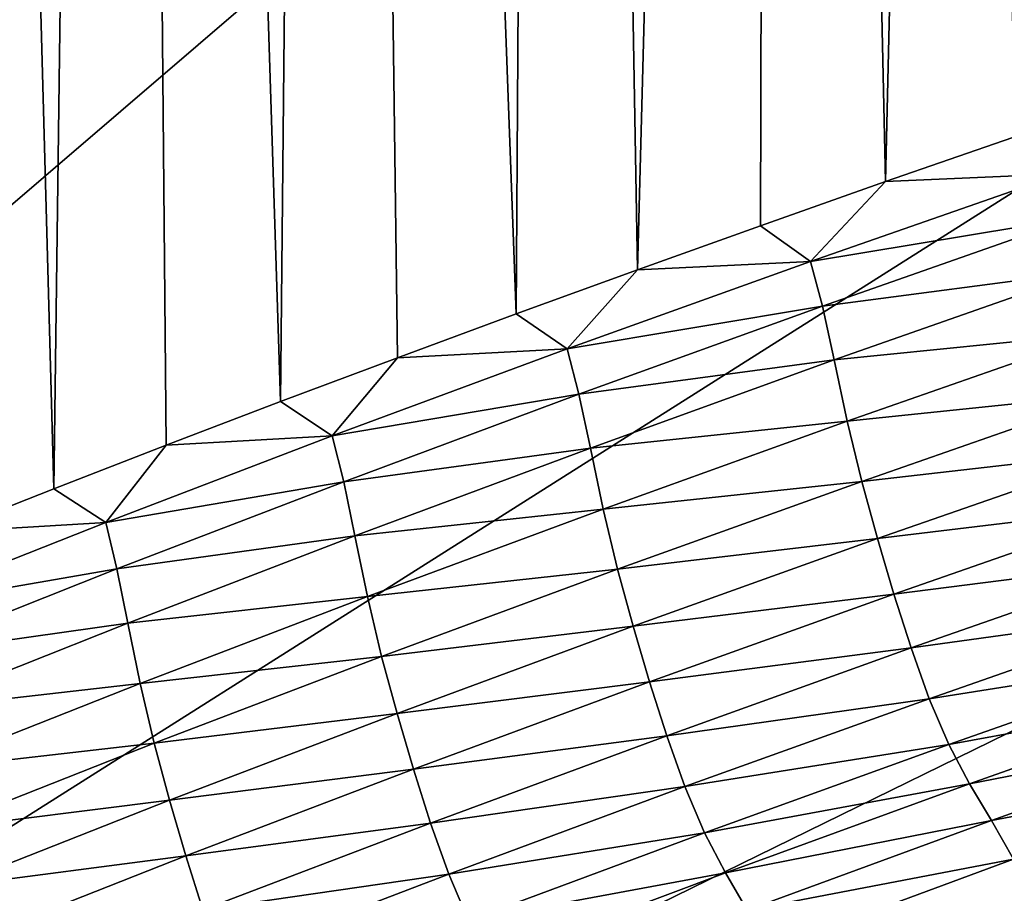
# Model space of a CAD drawing. Extents: x -54 to 446, y -6 to 1624.
# Tile 43 of 225: x -14.832 to -14.419, y 1555.837 to 1556.204. Entities that reach past the tile are written whole.
import ezdxf

# ---------------------------------------------------------------- set-up
doc = ezdxf.new("R2010")
doc.units = 0
doc.header["$LTSCALE"] = 46.933333
for name, color, linetype in [('1000', 7, 'CONTINUOUS'), ('1183', 7, 'CONTINUOUS'), ('1370', 7, 'CONTINUOUS'), ('1452', 7, 'CONTINUOUS'), ('1520', 7, 'CONTINUOUS'), ('1577', 7, 'CONTINUOUS')]:
    doc.layers.add(name, color=color, linetype=linetype)

msp = doc.modelspace()

# ---------------------------------------------------------------- linework, layer by layer
at = {"layer": '1000', "color": 7, "linetype": 'CONTINUOUS'}
for points in [[(-15.995, 1555.13135, -0.4), (-15.76858, 1622.70779, -2.71141), (-13.61758, 1568, -8.40008), (-15.995, 1555.13135, -0.4)], [(-13.61758, 1565.59674, -8.40008), (-15.995, 1555.13135, -0.4), (-13.61758, 1568, -8.40008), (-13.61758, 1565.59674, -8.40008)], [(-13.61758, 1561.40326, -8.40008), (-15.995, 1555.13135, -0.4), (-13.61758, 1565.59674, -8.40008), (-13.61758, 1561.40326, -8.40008)], [(-13.61758, 1558, -8.40008), (-15.995, 1555.13135, -0.4), (-13.61758, 1561.40326, -8.40008), (-13.61758, 1558, -8.40008)], [(-13.45386, 1557.3112, -8.65988), (-15.995, 1555.13135, -0.4), (-13.61758, 1558, -8.40008), (-13.45386, 1557.3112, -8.65988)], [(-13.16788, 1556.92097, -9.08884), (-15.995, 1555.13135, -0.4), (-13.45386, 1557.3112, -8.65988), (-13.16788, 1556.92097, -9.08884)], [(-12.83956, 1556.67774, -9.54702), (-15.995, 1555.13135, -0.4), (-13.16788, 1556.92097, -9.08884), (-12.83956, 1556.67774, -9.54702)], [(-12.13891, 1556.5, -10.42338), (-15.995, 1555.13135, -0.4), (-12.83956, 1556.67774, -9.54702), (-12.13891, 1556.5, -10.42338)], [(-8.54071, 1554.23446, -13.52983), (-15.995, 1555.13135, -0.4), (-9.64452, 1556.5, -12.76649), (-8.54071, 1554.23446, -13.52983)], [(-9.64452, 1556.5, -12.76649), (-15.995, 1555.13135, -0.4), (-12.13891, 1556.5, -10.42338), (-9.64452, 1556.5, -12.76649)]]:
    msp.add_3dface(points, dxfattribs=at)
at = {"layer": '1183', "color": 7, "linetype": 'CONTINUOUS'}
for points in [[(-13.94889, 1554.98899, -1.4), (-13.94889, 1620.74866, -1.4), (-15.05135, 1554.98899, -1.4), (-13.94889, 1554.98899, -1.4)], [(-15.05135, 1554.98899, -1.4), (-13.94889, 1620.74866, -1.4), (-15.05135, 1620.74866, -1.4), (-15.05135, 1554.98899, -1.4)]]:
    msp.add_3dface(points, dxfattribs=at)
at = {"layer": '1370', "color": 7, "linetype": 'CONTINUOUS'}
for points in [[(-15.29993, 1554.47769, 0.04261), (-9.9296, 1556.0576, 9.8693), (-15.3, 1554.48291, 0.08523), (-15.29993, 1554.47769, 0.04261)], [(-15.3, 1554.48291, 0.08523), (-9.9296, 1556.0576, 9.8693), (-15.29807, 1554.51251, 0.32473), (-15.3, 1554.48291, 0.08523)], [(-15.29985, 1554.47248), (-9.9296, 1556.0576, 9.8693), (-15.29993, 1554.47769, 0.04261), (-15.29985, 1554.47248)], [(-14, 1554.47248), (-9.9296, 1556.0576, 9.8693), (-15.29985, 1554.47248), (-14, 1554.47248)], [(-15.29807, 1554.51251, 0.32473), (-9.9296, 1556.0576, 9.8693), (-15.29268, 1554.54227, 0.56201), (-15.29807, 1554.51251, 0.32473)], [(-15.29268, 1554.54227, 0.56201), (-9.9296, 1556.0576, 9.8693), (-15.28382, 1554.57219, 0.79705), (-15.29268, 1554.54227, 0.56201)], [(-15.28382, 1554.57219, 0.79705), (-9.9296, 1556.0576, 9.8693), (-15.27148, 1554.60223, 1.02974), (-15.28382, 1554.57219, 0.79705)], [(-15.27148, 1554.60223, 1.02974), (-9.9296, 1556.0576, 9.8693), (-15.2556, 1554.63233, 1.25975), (-15.27148, 1554.60223, 1.02974)], [(-15.2556, 1554.63233, 1.25975), (-9.9296, 1556.0576, 9.8693), (-15.23632, 1554.6626, 1.48789), (-15.2556, 1554.63233, 1.25975)], [(-15.23632, 1554.6626, 1.48789), (-9.9296, 1556.0576, 9.8693), (-15.21374, 1554.69314, 1.71506), (-15.23632, 1554.6626, 1.48789)], [(-15.21374, 1554.69314, 1.71506), (-9.9296, 1556.0576, 9.8693), (-15.18791, 1554.72391, 1.94101), (-15.21374, 1554.69314, 1.71506)], [(-15.18791, 1554.72391, 1.94101), (-9.9296, 1556.0576, 9.8693), (-15.15878, 1554.75491, 2.16571), (-15.18791, 1554.72391, 1.94101)], [(-15.15878, 1554.75491, 2.16571), (-9.9296, 1556.0576, 9.8693), (-15.12629, 1554.78625, 2.39006), (-15.15878, 1554.75491, 2.16571)], [(-15.12629, 1554.78625, 2.39006), (-9.9296, 1556.0576, 9.8693), (-15.09044, 1554.81802, 2.61465), (-15.12629, 1554.78625, 2.39006)], [(-15.09044, 1554.81802, 2.61465), (-9.9296, 1556.0576, 9.8693), (-15.0513, 1554.85013, 2.83893), (-15.09044, 1554.81802, 2.61465)], [(-15.0513, 1554.85013, 2.83893), (-9.9296, 1556.0576, 9.8693), (-15.00873, 1554.88266, 3.06332), (-15.0513, 1554.85013, 2.83893)], [(-15.00873, 1554.88266, 3.06332), (-9.9296, 1556.0576, 9.8693), (-14.96261, 1554.91568, 3.28841), (-15.00873, 1554.88266, 3.06332)], [(-14.96261, 1554.91568, 3.28841), (-9.9296, 1556.0576, 9.8693), (-14.91291, 1554.94925, 3.51447), (-14.96261, 1554.91568, 3.28841)], [(-14.91291, 1554.94925, 3.51447), (-9.9296, 1556.0576, 9.8693), (-14.85969, 1554.98329, 3.74107), (-14.91291, 1554.94925, 3.51447)], [(-14.85969, 1554.98329, 3.74107), (-9.9296, 1556.0576, 9.8693), (-14.80302, 1555.01773, 3.96761), (-14.85969, 1554.98329, 3.74107)], [(-14.80302, 1555.01773, 3.96761), (-9.9296, 1556.0576, 9.8693), (-14.7429, 1555.05252, 4.19387), (-14.80302, 1555.01773, 3.96761)], [(-14.7429, 1555.05252, 4.19387), (-9.9296, 1556.0576, 9.8693), (-14.67926, 1555.08774, 4.42028), (-14.7429, 1555.05252, 4.19387)], [(-14.67926, 1555.08774, 4.42028), (-9.9296, 1556.0576, 9.8693), (-14.61229, 1555.12327, 4.6461), (-14.67926, 1555.08774, 4.42028)], [(-14.61229, 1555.12327, 4.6461), (-9.9296, 1556.0576, 9.8693), (-14.54222, 1555.15898, 4.87053), (-14.61229, 1555.12327, 4.6461)], [(-14.54222, 1555.15898, 4.87053), (-9.9296, 1556.0576, 9.8693), (-14.46895, 1555.1949, 5.09381), (-14.54222, 1555.15898, 4.87053)], [(-14.46895, 1555.1949, 5.09381), (-9.9296, 1556.0576, 9.8693), (-14.39251, 1555.23102, 5.31594), (-14.46895, 1555.1949, 5.09381)]]:
    msp.add_3dface(points, dxfattribs=at)
at = {"layer": '1452', "color": 7, "linetype": 'CONTINUOUS'}
for points in [[(-14.95129, 1555.22659, -1.4), (-14.95129, 1620.27951, -1.4), (-14.04895, 1555.22659, -1.4), (-14.95129, 1555.22659, -1.4)], [(-14.04895, 1555.22659, -1.4), (-14.95129, 1620.27951, -1.4), (-14.04895, 1620.27951, -1.4), (-14.04895, 1555.22659, -1.4)]]:
    msp.add_3dface(points, dxfattribs=at)
at = {"layer": '1520', "color": 7, "linetype": 'CONTINUOUS'}
for points in [[(-14.46836, 1556.13598, 6.86945), (-14.39445, 1556.13931, 7.02074), (-14.41495, 1556.15453, 6.98403), (-14.46836, 1556.13598, 6.86945)], [(-14.49989, 1556.10253, 6.79427), (-14.38925, 1556.12076, 7.01191), (-14.39445, 1556.13931, 7.02074), (-14.49989, 1556.10253, 6.79427)], [(-14.49989, 1556.10253, 6.79427), (-14.39445, 1556.13931, 7.02074), (-14.46836, 1556.13598, 6.86945), (-14.49989, 1556.10253, 6.79427)], [(-14.52088, 1556.11746, 6.75457), (-14.49989, 1556.10253, 6.79427), (-14.46836, 1556.13598, 6.86945), (-14.52088, 1556.11746, 6.75457)], [(-14.49484, 1556.08373, 6.78613), (-14.38925, 1556.12076, 7.01191), (-14.49989, 1556.10253, 6.79427), (-14.49484, 1556.08373, 6.78613)], [(-14.49484, 1556.08373, 6.78613), (-14.38423, 1556.09826, 7.03539), (-14.38925, 1556.12076, 7.01191), (-14.49484, 1556.08373, 6.78613)], [(-14.57253, 1556.09897, 6.63936), (-14.49989, 1556.10253, 6.79427), (-14.52088, 1556.11746, 6.75457), (-14.57253, 1556.09897, 6.63936)], [(-14.60195, 1556.06584, 6.56644), (-14.49484, 1556.08373, 6.78613), (-14.49989, 1556.10253, 6.79427), (-14.60195, 1556.06584, 6.56644)], [(-14.60195, 1556.06584, 6.56644), (-14.49989, 1556.10253, 6.79427), (-14.57253, 1556.09897, 6.63936), (-14.60195, 1556.06584, 6.56644)], [(-14.62332, 1556.0805, 6.52381), (-14.60195, 1556.06584, 6.56644), (-14.57253, 1556.09897, 6.63936), (-14.62332, 1556.0805, 6.52381)], [(-14.48992, 1556.06117, 6.80858), (-14.38423, 1556.09826, 7.03539), (-14.49484, 1556.08373, 6.78613), (-14.48992, 1556.06117, 6.80858)], [(-14.48992, 1556.06117, 6.80858), (-14.37876, 1556.07244, 7.06632), (-14.38423, 1556.09826, 7.03539), (-14.48992, 1556.06117, 6.80858)], [(-14.59704, 1556.04681, 6.55899), (-14.49484, 1556.08373, 6.78613), (-14.60195, 1556.06584, 6.56644), (-14.59704, 1556.04681, 6.55899)], [(-14.59704, 1556.04681, 6.55899), (-14.48992, 1556.06117, 6.80858), (-14.49484, 1556.08373, 6.78613), (-14.59704, 1556.04681, 6.55899)], [(-14.67321, 1556.06208, 6.40798), (-14.60195, 1556.06584, 6.56644), (-14.62332, 1556.0805, 6.52381), (-14.67321, 1556.06208, 6.40798)], [(-14.48453, 1556.03547, 6.83809), (-14.37876, 1556.07244, 7.06632), (-14.48992, 1556.06117, 6.80858), (-14.48453, 1556.03547, 6.83809)], [(-14.48453, 1556.03547, 6.83809), (-14.37253, 1556.04706, 7.08808), (-14.37876, 1556.07244, 7.06632), (-14.48453, 1556.03547, 6.83809)], [(-14.70053, 1556.02931, 6.33748), (-14.59704, 1556.04681, 6.55899), (-14.60195, 1556.06584, 6.56644), (-14.70053, 1556.02931, 6.33748)], [(-14.70053, 1556.02931, 6.33748), (-14.60195, 1556.06584, 6.56644), (-14.67321, 1556.06208, 6.40798), (-14.70053, 1556.02931, 6.33748)], [(-14.72221, 1556.0437, 6.29191), (-14.70053, 1556.02931, 6.33748), (-14.67321, 1556.06208, 6.40798), (-14.72221, 1556.0437, 6.29191)], [(-14.59222, 1556.0242, 6.58044), (-14.48992, 1556.06117, 6.80858), (-14.59704, 1556.04681, 6.55899), (-14.59222, 1556.0242, 6.58044)], [(-14.59222, 1556.0242, 6.58044), (-14.48453, 1556.03547, 6.83809), (-14.48992, 1556.06117, 6.80858), (-14.59222, 1556.0242, 6.58044)], [(-14.69576, 1556.01003, 6.33071), (-14.59704, 1556.04681, 6.55899), (-14.70053, 1556.02931, 6.33748), (-14.69576, 1556.01003, 6.33071)], [(-14.69576, 1556.01003, 6.33071), (-14.59222, 1556.0242, 6.58044), (-14.59704, 1556.04681, 6.55899), (-14.69576, 1556.01003, 6.33071)], [(-14.47838, 1556.01016, 6.8589), (-14.37253, 1556.04706, 7.08808), (-14.48453, 1556.03547, 6.83809), (-14.47838, 1556.01016, 6.8589)], [(-14.47838, 1556.01016, 6.8589), (-14.36587, 1556.02308, 7.10074), (-14.37253, 1556.04706, 7.08808), (-14.47838, 1556.01016, 6.8589)], [(-14.77027, 1556.02538, 6.17562), (-14.70053, 1556.02931, 6.33748), (-14.72221, 1556.0437, 6.29191), (-14.77027, 1556.02538, 6.17562)], [(-14.58691, 1555.9986, 6.60855), (-14.48453, 1556.03547, 6.83809), (-14.59222, 1556.0242, 6.58044), (-14.58691, 1555.9986, 6.60855)], [(-14.58691, 1555.9986, 6.60855), (-14.47838, 1556.01016, 6.8589), (-14.48453, 1556.03547, 6.83809), (-14.58691, 1555.9986, 6.60855)], [(-14.79555, 1555.99297, 6.10758), (-14.69576, 1556.01003, 6.33071), (-14.70053, 1556.02931, 6.33748), (-14.79555, 1555.99297, 6.10758)], [(-14.79555, 1555.99297, 6.10758), (-14.70053, 1556.02931, 6.33748), (-14.77027, 1556.02538, 6.17562), (-14.79555, 1555.99297, 6.10758)], [(-14.8174, 1556.00712, 6.05918), (-14.79555, 1555.99297, 6.10758), (-14.77027, 1556.02538, 6.17562), (-14.8174, 1556.00712, 6.05918)], [(-14.69104, 1555.98738, 6.35116), (-14.59222, 1556.0242, 6.58044), (-14.69576, 1556.01003, 6.33071), (-14.69104, 1555.98738, 6.35116)], [(-14.69104, 1555.98738, 6.35116), (-14.58691, 1555.9986, 6.60855), (-14.59222, 1556.0242, 6.58044), (-14.69104, 1555.98738, 6.35116)], [(-14.47177, 1555.9862, 6.87106), (-14.36587, 1556.02308, 7.10074), (-14.47838, 1556.01016, 6.8589), (-14.47177, 1555.9862, 6.87106)], [(-14.47177, 1555.9862, 6.87106), (-14.35898, 1555.99981, 7.10984), (-14.36587, 1556.02308, 7.10074), (-14.47177, 1555.9862, 6.87106)], [(-14.86357, 1555.98893, 5.94261), (-14.79555, 1555.99297, 6.10758), (-14.8174, 1556.00712, 6.05918), (-14.86357, 1555.98893, 5.94261)], [(-14.79093, 1555.97346, 6.10148), (-14.69576, 1556.01003, 6.33071), (-14.79555, 1555.99297, 6.10758), (-14.79093, 1555.97346, 6.10148)], [(-14.79093, 1555.97346, 6.10148), (-14.69104, 1555.98738, 6.35116), (-14.69576, 1556.01003, 6.33071), (-14.79093, 1555.97346, 6.10148)], [(-14.58084, 1555.97338, 6.62841), (-14.47838, 1556.01016, 6.8589), (-14.58691, 1555.9986, 6.60855), (-14.58084, 1555.97338, 6.62841)], [(-14.58084, 1555.97338, 6.62841), (-14.47177, 1555.9862, 6.87106), (-14.47838, 1556.01016, 6.8589), (-14.58084, 1555.97338, 6.62841)], [(-14.68583, 1555.9619, 6.37788), (-14.58691, 1555.9986, 6.60855), (-14.69104, 1555.98738, 6.35116), (-14.68583, 1555.9619, 6.37788)], [(-14.68583, 1555.9619, 6.37788), (-14.58084, 1555.97338, 6.62841), (-14.58691, 1555.9986, 6.60855), (-14.68583, 1555.9619, 6.37788)], [(-14.4649, 1555.9629, 6.87984), (-14.35898, 1555.99981, 7.10984), (-14.47177, 1555.9862, 6.87106), (-14.4649, 1555.9629, 6.87984)], [(-14.4649, 1555.9629, 6.87984), (-14.35177, 1555.97725, 7.1171), (-14.35898, 1555.99981, 7.10984), (-14.4649, 1555.9629, 6.87984)], [(-14.88693, 1555.95687, 5.87695), (-14.79093, 1555.97346, 6.10148), (-14.79555, 1555.99297, 6.10758), (-14.88693, 1555.95687, 5.87695)], [(-14.88693, 1555.95687, 5.87695), (-14.79555, 1555.99297, 6.10758), (-14.86357, 1555.98893, 5.94261), (-14.88693, 1555.95687, 5.87695)], [(-14.78632, 1555.95076, 6.12096), (-14.69104, 1555.98738, 6.35116), (-14.79093, 1555.97346, 6.10148), (-14.78632, 1555.95076, 6.12096)], [(-14.78632, 1555.95076, 6.12096), (-14.68583, 1555.9619, 6.37788), (-14.69104, 1555.98738, 6.35116), (-14.78632, 1555.95076, 6.12096)], [(-14.57428, 1555.94943, 6.64008), (-14.47177, 1555.9862, 6.87106), (-14.58084, 1555.97338, 6.62841), (-14.57428, 1555.94943, 6.64008)], [(-14.57428, 1555.94943, 6.64008), (-14.4649, 1555.9629, 6.87984), (-14.47177, 1555.9862, 6.87106), (-14.57428, 1555.94943, 6.64008)], [(-14.45769, 1555.94031, 6.88687), (-14.35177, 1555.97725, 7.1171), (-14.4649, 1555.9629, 6.87984), (-14.45769, 1555.94031, 6.88687)], [(-14.45769, 1555.94031, 6.88687), (-14.34414, 1555.95604, 7.12246), (-14.35177, 1555.97725, 7.1171), (-14.45769, 1555.94031, 6.88687)], [(-14.88246, 1555.93712, 5.87151), (-14.79093, 1555.97346, 6.10148), (-14.88693, 1555.95687, 5.87695), (-14.88246, 1555.93712, 5.87151)], [(-14.88246, 1555.93712, 5.87151), (-14.78632, 1555.95076, 6.12096), (-14.79093, 1555.97346, 6.10148), (-14.88246, 1555.93712, 5.87151)], [(-14.67983, 1555.93676, 6.39681), (-14.58084, 1555.97338, 6.62841), (-14.68583, 1555.9619, 6.37788), (-14.67983, 1555.93676, 6.39681)], [(-14.67983, 1555.93676, 6.39681), (-14.57428, 1555.94943, 6.64008), (-14.58084, 1555.97338, 6.62841), (-14.67983, 1555.93676, 6.39681)], [(-14.78118, 1555.92539, 6.14629), (-14.68583, 1555.9619, 6.37788), (-14.78632, 1555.95076, 6.12096), (-14.78118, 1555.92539, 6.14629)], [(-14.78118, 1555.92539, 6.14629), (-14.67983, 1555.93676, 6.39681), (-14.68583, 1555.9619, 6.37788), (-14.78118, 1555.92539, 6.14629)], [(-14.56743, 1555.92612, 6.64855), (-14.4649, 1555.9629, 6.87984), (-14.57428, 1555.94943, 6.64008), (-14.56743, 1555.92612, 6.64855)], [(-14.56743, 1555.92612, 6.64855), (-14.45769, 1555.94031, 6.88687), (-14.4649, 1555.9629, 6.87984), (-14.56743, 1555.92612, 6.64855)], [(-14.45004, 1555.91901, 6.89209), (-14.34414, 1555.95604, 7.12246), (-14.45769, 1555.94031, 6.88687), (-14.45004, 1555.91901, 6.89209)], [(-14.45004, 1555.91901, 6.89209), (-14.33598, 1555.93705, 7.12519), (-14.34414, 1555.95604, 7.12246), (-14.45004, 1555.91901, 6.89209)], [(-14.87795, 1555.91438, 5.89001), (-14.78632, 1555.95076, 6.12096), (-14.88246, 1555.93712, 5.87151), (-14.87795, 1555.91438, 5.89001)], [(-14.87795, 1555.91438, 5.89001), (-14.78118, 1555.92539, 6.14629), (-14.78632, 1555.95076, 6.12096), (-14.87795, 1555.91438, 5.89001)], [(-14.67333, 1555.91281, 6.408), (-14.57428, 1555.94943, 6.64008), (-14.67983, 1555.93676, 6.39681), (-14.67333, 1555.91281, 6.408)], [(-14.67333, 1555.91281, 6.408), (-14.56743, 1555.92612, 6.64855), (-14.57428, 1555.94943, 6.64008), (-14.67333, 1555.91281, 6.408)], [(-14.77527, 1555.90033, 6.1643), (-14.67983, 1555.93676, 6.39681), (-14.78118, 1555.92539, 6.14629), (-14.77527, 1555.90033, 6.1643)], [(-14.77527, 1555.90033, 6.1643), (-14.67333, 1555.91281, 6.408), (-14.67983, 1555.93676, 6.39681), (-14.77527, 1555.90033, 6.1643)], [(-14.56022, 1555.90348, 6.65536), (-14.45769, 1555.94031, 6.88687), (-14.56743, 1555.92612, 6.64855), (-14.56022, 1555.90348, 6.65536)], [(-14.56022, 1555.90348, 6.65536), (-14.45004, 1555.91901, 6.89209), (-14.45769, 1555.94031, 6.88687), (-14.56022, 1555.90348, 6.65536)], [(-14.44185, 1555.89985, 6.89483), (-14.33598, 1555.93705, 7.12519), (-14.45004, 1555.91901, 6.89209), (-14.44185, 1555.89985, 6.89483)], [(-14.44185, 1555.89985, 6.89483), (-14.32723, 1555.92075, 7.12527), (-14.33598, 1555.93705, 7.12519), (-14.44185, 1555.89985, 6.89483)], [(-14.8729, 1555.88912, 5.91399), (-14.78118, 1555.92539, 6.14629), (-14.87795, 1555.91438, 5.89001), (-14.8729, 1555.88912, 5.91399)], [(-14.8729, 1555.88912, 5.91399), (-14.77527, 1555.90033, 6.1643), (-14.78118, 1555.92539, 6.14629), (-14.8729, 1555.88912, 5.91399)], [(-14.6665, 1555.88949, 6.41616), (-14.56743, 1555.92612, 6.64855), (-14.67333, 1555.91281, 6.408), (-14.6665, 1555.88949, 6.41616)], [(-14.6665, 1555.88949, 6.41616), (-14.56022, 1555.90348, 6.65536), (-14.56743, 1555.92612, 6.64855), (-14.6665, 1555.88949, 6.41616)], [(-14.43309, 1555.88328, 6.89504), (-14.32723, 1555.92075, 7.12527), (-14.44185, 1555.89985, 6.89483), (-14.43309, 1555.88328, 6.89504)], [(-14.43309, 1555.88328, 6.89504), (-14.31813, 1555.90564, 7.12613), (-14.32723, 1555.92075, 7.12527), (-14.43309, 1555.88328, 6.89504)], [(-14.55256, 1555.88211, 6.66044), (-14.45004, 1555.91901, 6.89209), (-14.56022, 1555.90348, 6.65536), (-14.55256, 1555.88211, 6.66044)], [(-14.55256, 1555.88211, 6.66044), (-14.44185, 1555.89985, 6.89483), (-14.45004, 1555.91901, 6.89209), (-14.55256, 1555.88211, 6.66044)], [(-14.76883, 1555.8764, 6.17502), (-14.67333, 1555.91281, 6.408), (-14.77527, 1555.90033, 6.1643), (-14.76883, 1555.8764, 6.17502)], [(-14.76883, 1555.8764, 6.17502), (-14.6665, 1555.88949, 6.41616), (-14.67333, 1555.91281, 6.408), (-14.76883, 1555.8764, 6.17502)], [(-14.65929, 1555.86682, 6.42274), (-14.56022, 1555.90348, 6.65536), (-14.6665, 1555.88949, 6.41616), (-14.65929, 1555.86682, 6.42274)], [(-14.65929, 1555.86682, 6.42274), (-14.55256, 1555.88211, 6.66044), (-14.56022, 1555.90348, 6.65536), (-14.65929, 1555.86682, 6.42274)], [(-14.42395, 1555.86785, 6.89599), (-14.31813, 1555.90564, 7.12613), (-14.43309, 1555.88328, 6.89504), (-14.42395, 1555.86785, 6.89599)], [(-14.42395, 1555.86785, 6.89599), (-14.30891, 1555.88971, 7.13019), (-14.31813, 1555.90564, 7.12613), (-14.42395, 1555.86785, 6.89599)], [(-14.86707, 1555.86414, 5.93107), (-14.77527, 1555.90033, 6.1643), (-14.8729, 1555.88912, 5.91399), (-14.86707, 1555.86414, 5.93107)], [(-14.86707, 1555.86414, 5.93107), (-14.76883, 1555.8764, 6.17502), (-14.77527, 1555.90033, 6.1643), (-14.86707, 1555.86414, 5.93107)], [(-14.54435, 1555.86278, 6.66318), (-14.44185, 1555.89985, 6.89483), (-14.55256, 1555.88211, 6.66044), (-14.54435, 1555.86278, 6.66318)], [(-14.54435, 1555.86278, 6.66318), (-14.43309, 1555.88328, 6.89504), (-14.44185, 1555.89985, 6.89483), (-14.54435, 1555.86278, 6.66318)], [(-14.76203, 1555.85306, 6.18287), (-14.6665, 1555.88949, 6.41616), (-14.76883, 1555.8764, 6.17502), (-14.76203, 1555.85306, 6.18287)], [(-14.76203, 1555.85306, 6.18287), (-14.65929, 1555.86682, 6.42274), (-14.6665, 1555.88949, 6.41616), (-14.76203, 1555.85306, 6.18287)], [(-14.41467, 1555.85167, 6.89996), (-14.30891, 1555.88971, 7.13019), (-14.42395, 1555.86785, 6.89599), (-14.41467, 1555.85167, 6.89996)], [(-14.53556, 1555.84594, 6.66353), (-14.43309, 1555.88328, 6.89504), (-14.54435, 1555.86278, 6.66318), (-14.53556, 1555.84594, 6.66353)], [(-14.53556, 1555.84594, 6.66353), (-14.42395, 1555.86785, 6.89599), (-14.43309, 1555.88328, 6.89504), (-14.53556, 1555.84594, 6.66353)], [(-14.65161, 1555.84536, 6.4277), (-14.55256, 1555.88211, 6.66044), (-14.65929, 1555.86682, 6.42274), (-14.65161, 1555.84536, 6.4277)], [(-14.65161, 1555.84536, 6.4277), (-14.54435, 1555.86278, 6.66318), (-14.55256, 1555.88211, 6.66044), (-14.65161, 1555.84536, 6.4277)], [(-14.8607, 1555.84022, 5.94132), (-14.76883, 1555.8764, 6.17502), (-14.86707, 1555.86414, 5.93107), (-14.8607, 1555.84022, 5.94132)], [(-14.8607, 1555.84022, 5.94132), (-14.76203, 1555.85306, 6.18287), (-14.76883, 1555.8764, 6.17502), (-14.8607, 1555.84022, 5.94132)], [(-14.75482, 1555.83036, 6.18922), (-14.65929, 1555.86682, 6.42274), (-14.76203, 1555.85306, 6.18287), (-14.75482, 1555.83036, 6.18922)], [(-14.75482, 1555.83036, 6.18922), (-14.65161, 1555.84536, 6.4277), (-14.65929, 1555.86682, 6.42274), (-14.75482, 1555.83036, 6.18922)], [(-14.52639, 1555.8302, 6.66457), (-14.42395, 1555.86785, 6.89599), (-14.53556, 1555.84594, 6.66353), (-14.52639, 1555.8302, 6.66457)], [(-14.52639, 1555.8302, 6.66457), (-14.41467, 1555.85167, 6.89996), (-14.42395, 1555.86785, 6.89599), (-14.52639, 1555.8302, 6.66457)], [(-14.64338, 1555.82588, 6.43044), (-14.54435, 1555.86278, 6.66318), (-14.65161, 1555.84536, 6.4277), (-14.64338, 1555.82588, 6.43044)], [(-14.64338, 1555.82588, 6.43044), (-14.53556, 1555.84594, 6.66353), (-14.54435, 1555.86278, 6.66318), (-14.64338, 1555.82588, 6.43044)], [(-14.85393, 1555.81687, 5.94886), (-14.76203, 1555.85306, 6.18287), (-14.8607, 1555.84022, 5.94132), (-14.85393, 1555.81687, 5.94886)], [(-14.85393, 1555.81687, 5.94886), (-14.75482, 1555.83036, 6.18922), (-14.76203, 1555.85306, 6.18287), (-14.85393, 1555.81687, 5.94886)], [(-14.51705, 1555.81377, 6.66847), (-14.41467, 1555.85167, 6.89996), (-14.52639, 1555.8302, 6.66457), (-14.51705, 1555.81377, 6.66847)], [(-14.51705, 1555.81377, 6.66847), (-14.40517, 1555.83444, 6.90453), (-14.41467, 1555.85167, 6.89996), (-14.51705, 1555.81377, 6.66847)], [(-14.63457, 1555.80876, 6.43093), (-14.53556, 1555.84594, 6.66353), (-14.64338, 1555.82588, 6.43044), (-14.63457, 1555.80876, 6.43093)], [(-14.63457, 1555.80876, 6.43093), (-14.52639, 1555.8302, 6.66457), (-14.53556, 1555.84594, 6.66353), (-14.63457, 1555.80876, 6.43093)], [(-14.74713, 1555.80882, 6.19405), (-14.65161, 1555.84536, 6.4277), (-14.75482, 1555.83036, 6.18922), (-14.74713, 1555.80882, 6.19405)], [(-14.74713, 1555.80882, 6.19405), (-14.64338, 1555.82588, 6.43044), (-14.65161, 1555.84536, 6.4277), (-14.74713, 1555.80882, 6.19405)]]:
    msp.add_3dface(points, dxfattribs=at)
at = {"layer": '1577', "color": 7, "linetype": 'CONTINUOUS'}
for points in [[(-14.46836, 1556.13598, 6.86945), (-14.41804, 1558.30596, 6.99992), (-14.51531, 1558.26526, 6.78657), (-14.46836, 1556.13598, 6.86945)], [(-14.46836, 1556.13598, 6.86945), (-14.41495, 1556.15453, 6.98403), (-14.41804, 1558.30596, 6.99992), (-14.46836, 1556.13598, 6.86945)], [(-14.57253, 1556.09897, 6.63936), (-14.51531, 1558.26526, 6.78657), (-14.60968, 1558.22463, 6.57213), (-14.57253, 1556.09897, 6.63936)], [(-14.57253, 1556.09897, 6.63936), (-14.52088, 1556.11746, 6.75457), (-14.51531, 1558.26526, 6.78657), (-14.57253, 1556.09897, 6.63936)], [(-14.52088, 1556.11746, 6.75457), (-14.46836, 1556.13598, 6.86945), (-14.51531, 1558.26526, 6.78657), (-14.52088, 1556.11746, 6.75457)], [(-14.62332, 1556.0805, 6.52381), (-14.60968, 1558.22463, 6.57213), (-14.70108, 1558.1841, 6.35675), (-14.62332, 1556.0805, 6.52381)], [(-14.62332, 1556.0805, 6.52381), (-14.57253, 1556.09897, 6.63936), (-14.60968, 1558.22463, 6.57213), (-14.62332, 1556.0805, 6.52381)], [(-14.72221, 1556.0437, 6.29191), (-14.70108, 1558.1841, 6.35675), (-14.78945, 1558.14372, 6.14054), (-14.72221, 1556.0437, 6.29191)], [(-14.72221, 1556.0437, 6.29191), (-14.67321, 1556.06208, 6.40798), (-14.70108, 1558.1841, 6.35675), (-14.72221, 1556.0437, 6.29191)], [(-14.67321, 1556.06208, 6.40798), (-14.62332, 1556.0805, 6.52381), (-14.70108, 1558.1841, 6.35675), (-14.67321, 1556.06208, 6.40798)], [(-14.8174, 1556.00712, 6.05918), (-14.78945, 1558.14372, 6.14054), (-14.87474, 1558.10353, 5.92365), (-14.8174, 1556.00712, 6.05918)], [(-14.8174, 1556.00712, 6.05918), (-14.77027, 1556.02538, 6.17562), (-14.78945, 1558.14372, 6.14054), (-14.8174, 1556.00712, 6.05918)], [(-14.77027, 1556.02538, 6.17562), (-14.72221, 1556.0437, 6.29191), (-14.78945, 1558.14372, 6.14054), (-14.77027, 1556.02538, 6.17562)], [(-14.86357, 1555.98893, 5.94261), (-14.8174, 1556.00712, 6.05918), (-14.87474, 1558.10353, 5.92365), (-14.86357, 1555.98893, 5.94261)]]:
    msp.add_3dface(points, dxfattribs=at)

doc.saveas('drawing.dxf')
